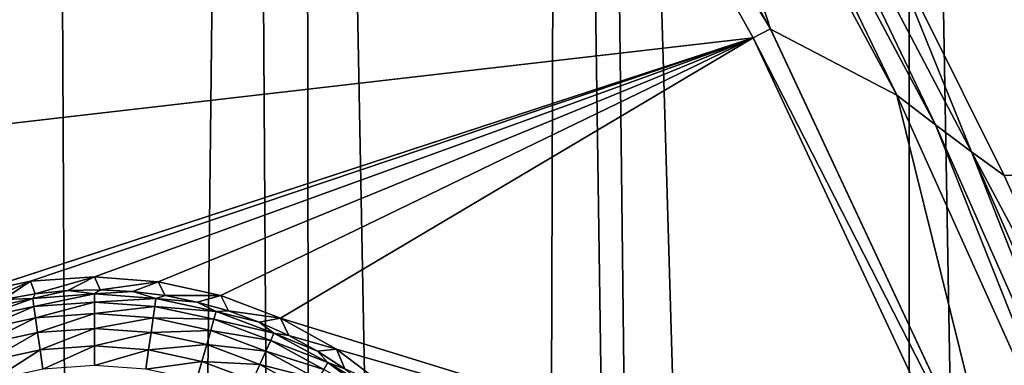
# Model space of a CAD drawing. Header units: metres. Extents: x -24 to 72, y -247 to 22.
# Tile 199 of 256: x 15.362 to 17.901, y -214.945 to -214.055. Entities that reach past the tile are written whole.
import ezdxf

# ---------------------------------------------------------------- set-up
doc = ezdxf.new("R2010")
doc.units = ezdxf.units.M
doc.layers.add('solid_509589_MEDIA_SW0001', color=7, linetype='CONTINUOUS')

msp = doc.modelspace()

# ---------------------------------------------------------------- linework, layer by layer
at = {"layer": 'solid_509589_MEDIA_SW0001'}
for points in [[(15.026771, -238.335419, 309.858276), (15.592545, -237.790359, 309.839752), (15.230062, -205.01091, 309.273407)], [(15.592545, -237.790359, 309.839752), (15.429971, -205.436111, 309.277618), (15.230062, -205.01091, 309.273407)], [(15.592545, -237.790359, 309.839752), (15.943184, -206.433578, 309.286652), (15.429971, -205.436111, 309.277618)], [(15.592545, -237.790359, 309.839752), (16.138508, -237.225433, 309.820862), (15.943184, -206.433578, 309.286652)], [(16.138508, -237.225433, 309.820862), (16.093855, -206.704636, 309.288879), (15.943184, -206.433578, 309.286652)], [(16.663809, -236.641541, 309.801697), (16.756207, -207.802078, 309.296692), (16.093855, -206.704636, 309.288879)], [(16.138508, -237.225433, 309.820862), (16.663809, -236.641541, 309.801697), (16.093855, -206.704636, 309.288879)], [(16.663809, -236.641541, 309.801697), (17.167751, -236.03949, 309.782318), (16.756207, -207.802078, 309.296692)], [(17.167751, -236.03949, 309.782318), (16.837637, -207.927689, 309.297455), (16.756207, -207.802078, 309.296692)], [(17.649822, -235.419891, 309.762756), (17.657206, -209.098877, 309.303192), (16.837637, -207.927689, 309.297455)], [(17.167751, -236.03949, 309.782318), (17.649822, -235.419891, 309.762756), (16.837637, -207.927689, 309.297455)], [(17.649822, -235.419891, 309.762756), (18.109459, -234.783478, 309.743073), (17.657206, -209.098877, 309.303192)], [(18.109459, -234.783478, 309.743073), (18.116432, -209.735916, 309.305756), (17.657206, -209.098877, 309.303192)], [(16.559731, -212.866943, 268.275055), (16.602381, -212.840378, 268.301392), (17.297695, -214.079117, 268.323029)], [(16.602381, -212.840378, 268.301392), (16.602381, -212.840836, 268.275299), (17.297695, -214.079575, 268.296936)], [(17.297695, -214.079117, 268.323029), (16.602381, -212.840378, 268.301392), (17.297695, -214.079575, 268.296936)], [(16.945602, -212.995758, 268.277344), (17.297695, -214.079575, 268.296936), (16.602381, -212.840836, 268.275299)], [(16.559731, -212.866943, 268.275055), (14.101525, -214.464813, 268.391174), (13.595906, -213.678162, 268.377441)], [(16.559731, -212.866943, 268.275055), (17.25325, -214.102493, 268.296631), (14.101525, -214.464813, 268.391174)], [(16.559731, -212.866943, 268.275055), (17.297695, -214.079117, 268.323029), (17.25325, -214.102493, 268.296631)], [(16.945602, -212.995758, 268.277344), (17.623922, -214.249481, 268.299255), (17.297695, -214.079575, 268.296936)], [(17.052191, -213.06868, 268.283661), (17.623922, -214.249481, 268.299255), (16.945602, -212.995758, 268.277344)], [(17.052191, -213.06868, 268.283661), (17.72319, -214.326355, 268.305634), (17.623922, -214.249481, 268.299255)], [(17.151733, -213.134186, 268.299927), (17.72319, -214.326355, 268.305634), (17.052191, -213.06868, 268.283661)], [(18.44944, -213.111984, 269.026428), (19.1022, -214.446777, 269.049744), (17.582521, -213.818207, 268.336487)], [(17.816124, -214.395554, 268.32196), (17.72319, -214.326355, 268.305634), (17.151733, -213.134186, 268.299927)], [(17.816124, -214.395554, 268.32196), (17.151733, -213.134186, 268.299927), (17.582521, -213.818207, 268.336487)], [(17.816124, -214.395554, 268.32196), (17.582521, -213.818207, 268.336487), (17.900417, -214.456482, 268.347626)], [(19.1022, -214.446777, 269.049744), (17.900417, -214.456482, 268.347626), (17.582521, -213.818207, 268.336487)], [(17.25325, -214.102493, 268.296631), (17.297695, -214.079117, 268.323029), (17.900738, -215.365326, 268.34549)], [(17.297695, -214.079117, 268.323029), (17.297695, -214.079575, 268.296936), (17.900738, -215.365784, 268.319366)], [(17.900738, -215.365326, 268.34549), (17.297695, -214.079117, 268.323029), (17.900738, -215.365784, 268.319366)], [(17.623922, -214.249481, 268.299255), (17.900738, -215.365784, 268.319366), (17.297695, -214.079575, 268.296936)], [(15.149113, -214.789978, 268.360657), (14.101525, -214.464813, 268.391174), (17.25325, -214.102493, 268.296631)], [(15.230273, -214.763214, 268.35672), (15.149113, -214.789978, 268.360657), (17.25325, -214.102493, 268.296631)], [(15.390644, -214.728973, 268.349915), (15.230273, -214.763214, 268.35672), (17.25325, -214.102493, 268.296631)], [(15.555277, -214.717773, 268.344177), (15.390644, -214.728973, 268.349915), (17.25325, -214.102493, 268.296631)], [(15.719763, -214.730148, 268.3396), (15.555277, -214.717773, 268.344177), (17.25325, -214.102493, 268.296631)], [(15.880791, -214.765808, 268.336182), (15.719763, -214.730148, 268.3396), (17.25325, -214.102493, 268.296631)], [(16.035046, -214.824036, 268.333862), (15.880791, -214.765808, 268.336182), (17.25325, -214.102493, 268.296631)], [(16.035046, -214.824036, 268.333862), (17.25325, -214.102493, 268.296631), (17.854736, -215.385391, 268.319031)], [(17.25325, -214.102493, 268.296631), (17.900738, -215.365326, 268.34549), (17.854736, -215.385391, 268.319031)], [(17.623922, -214.249481, 268.299255), (18.209652, -215.549133, 268.32193), (17.900738, -215.365784, 268.319366)], [(17.72319, -214.326355, 268.305634), (18.209652, -215.549133, 268.32193), (17.623922, -214.249481, 268.299255)], [(17.72319, -214.326355, 268.305634), (18.301559, -215.629196, 268.328369), (18.209652, -215.549133, 268.32193)], [(17.816124, -214.395554, 268.32196), (18.301559, -215.629196, 268.328369), (17.72319, -214.326355, 268.305634)], [(18.387877, -215.701508, 268.344757), (18.301559, -215.629196, 268.328369), (17.816124, -214.395554, 268.32196)], [(17.816124, -214.395554, 268.32196), (17.900417, -214.456482, 268.347626), (18.195158, -215.105804, 268.358948)], [(18.387877, -215.701508, 268.344757), (17.816124, -214.395554, 268.32196), (18.195158, -215.105804, 268.358948)], [(19.1022, -214.446777, 269.049744), (18.195158, -215.105804, 268.358948), (17.900417, -214.456482, 268.347626)], [(15.402545, -214.761002, 268.031921), (15.390644, -214.728973, 268.349915), (15.555277, -214.717773, 268.344177)], [(15.486189, -214.752716, 268.031799), (15.402545, -214.761002, 268.031921), (15.555277, -214.717773, 268.344177)], [(15.570218, -214.750717, 268.031769), (15.486189, -214.752716, 268.031799), (15.555277, -214.717773, 268.344177)], [(15.570218, -214.750717, 268.031769), (15.555277, -214.717773, 268.344177), (15.719763, -214.730148, 268.3396)], [(15.238276, -214.796143, 268.032562), (15.230273, -214.763214, 268.35672), (15.390644, -214.728973, 268.349915)], [(15.319754, -214.775497, 268.032196), (15.238276, -214.796143, 268.032562), (15.390644, -214.728973, 268.349915)], [(15.402545, -214.761002, 268.031921), (15.319754, -214.775497, 268.032196), (15.390644, -214.728973, 268.349915)], [(15.65416, -214.755005, 268.03183), (15.570218, -214.750717, 268.031769), (15.719763, -214.730148, 268.3396)], [(15.737549, -214.765549, 268.032013), (15.65416, -214.755005, 268.03183), (15.719763, -214.730148, 268.3396)], [(15.737549, -214.765549, 268.032013), (15.719763, -214.730148, 268.3396), (15.880791, -214.765808, 268.336182)], [(15.396392, -214.772858, 267.977478), (15.319754, -214.775497, 268.032196), (15.402545, -214.761002, 268.031921)], [(15.396392, -214.772858, 267.977478), (15.402545, -214.761002, 268.031921), (15.486189, -214.752716, 268.031799)], [(15.554933, -214.76152, 267.977295), (15.396392, -214.772858, 267.977478), (15.486189, -214.752716, 268.031799)], [(15.39922, -214.793427, 267.925903), (15.396392, -214.772858, 267.977478), (15.554933, -214.76152, 267.977295)], [(15.554933, -214.782288, 267.92569), (15.39922, -214.793427, 267.925903), (15.554933, -214.76152, 267.977295)], [(15.554933, -214.76152, 267.977295), (15.486189, -214.752716, 268.031799), (15.570218, -214.750717, 268.031769)], [(15.554933, -214.76152, 267.977295), (15.570218, -214.750717, 268.031769), (15.65416, -214.755005, 268.03183)], [(15.713473, -214.772858, 267.977478), (15.554933, -214.76152, 267.977295), (15.65416, -214.755005, 268.03183)], [(15.554933, -214.782288, 267.92569), (15.554933, -214.76152, 267.977295), (15.713473, -214.772858, 267.977478)], [(15.713473, -214.772858, 267.977478), (15.65416, -214.755005, 268.03183), (15.737549, -214.765549, 268.032013)], [(15.713473, -214.772858, 267.977478), (15.737549, -214.765549, 268.032013), (15.819916, -214.782303, 268.032318)], [(15.819916, -214.782303, 268.032318), (15.737549, -214.765549, 268.032013), (15.880791, -214.765808, 268.336182)], [(15.900801, -214.805145, 268.032715), (15.819916, -214.782303, 268.032318), (15.880791, -214.765808, 268.336182)], [(15.900801, -214.805145, 268.032715), (15.880791, -214.765808, 268.336182), (16.035046, -214.824036, 268.333862)], [(15.396392, -214.772858, 267.977478), (15.241078, -214.806641, 267.978058), (15.319754, -214.775497, 268.032196)], [(15.246678, -214.826614, 267.926483), (15.241078, -214.806641, 267.978058), (15.396392, -214.772858, 267.977478)], [(15.39922, -214.793427, 267.925903), (15.246678, -214.826614, 267.926483), (15.396392, -214.772858, 267.977478)], [(15.254882, -214.855377, 267.879608), (15.246678, -214.826614, 267.926483), (15.39922, -214.793427, 267.925903)], [(15.403365, -214.823074, 267.879028), (15.254882, -214.855377, 267.879608), (15.39922, -214.793427, 267.925903)], [(15.403365, -214.823074, 267.879028), (15.39922, -214.793427, 267.925903), (15.554933, -214.782288, 267.92569)], [(15.554933, -214.812241, 267.878845), (15.403365, -214.823074, 267.879028), (15.554933, -214.782288, 267.92569)], [(15.710645, -214.793427, 267.925903), (15.554933, -214.782288, 267.92569), (15.713473, -214.772858, 267.977478)], [(15.554933, -214.812241, 267.878845), (15.554933, -214.782288, 267.92569), (15.710645, -214.793427, 267.925903)], [(15.7065, -214.823074, 267.879028), (15.554933, -214.812241, 267.878845), (15.710645, -214.793427, 267.925903)], [(15.7065, -214.823074, 267.879028), (15.710645, -214.793427, 267.925903), (15.863187, -214.826614, 267.926483)], [(15.710645, -214.793427, 267.925903), (15.713473, -214.772858, 267.977478), (15.868787, -214.806641, 267.978058)], [(15.863187, -214.826614, 267.926483), (15.710645, -214.793427, 267.925903), (15.868787, -214.806641, 267.978058)], [(15.868787, -214.806641, 267.978058), (15.713473, -214.772858, 267.977478), (15.819916, -214.782303, 268.032318)], [(15.868787, -214.806641, 267.978058), (15.819916, -214.782303, 268.032318), (15.900801, -214.805145, 268.032715)], [(15.408682, -214.860779, 267.838501), (15.403365, -214.823074, 267.879028), (15.554933, -214.812241, 267.878845)], [(15.554933, -214.850311, 267.838318), (15.408682, -214.860779, 267.838501), (15.554933, -214.812241, 267.878845)], [(15.554933, -214.850311, 267.838318), (15.554933, -214.812241, 267.878845), (15.7065, -214.823074, 267.879028)], [(15.863187, -214.826614, 267.926483), (15.868787, -214.806641, 267.978058), (16.017712, -214.862167, 267.979034)], [(15.868787, -214.806641, 267.978058), (15.900801, -214.805145, 268.032715), (15.979752, -214.833984, 268.033203)], [(16.017712, -214.862167, 267.979034), (15.868787, -214.806641, 267.978058), (15.979752, -214.833984, 268.033203)], [(15.979752, -214.833984, 268.033203), (15.900801, -214.805145, 268.032715), (16.035046, -214.824036, 268.333862)], [(15.265409, -214.891937, 267.83905), (15.254882, -214.855377, 267.879608), (15.403365, -214.823074, 267.879028)], [(15.408682, -214.860779, 267.838501), (15.265409, -214.891937, 267.83905), (15.403365, -214.823074, 267.879028)], [(15.701183, -214.860779, 267.838501), (15.554933, -214.850311, 267.838318), (15.7065, -214.823074, 267.879028)], [(15.701183, -214.860779, 267.838501), (15.7065, -214.823074, 267.879028), (15.854982, -214.855377, 267.879608)], [(15.854982, -214.855377, 267.879608), (15.7065, -214.823074, 267.879028), (15.863187, -214.826614, 267.926483)], [(15.854982, -214.855377, 267.879608), (15.863187, -214.826614, 267.926483), (16.009455, -214.881149, 267.927429)], [(16.009455, -214.881149, 267.927429), (15.863187, -214.826614, 267.926483), (16.017712, -214.862167, 267.979034)], [(16.056326, -214.868637, 268.033813), (15.979752, -214.833984, 268.033203), (16.035046, -214.824036, 268.333862)], [(16.017712, -214.862167, 267.979034), (15.979752, -214.833984, 268.033203), (16.056326, -214.868637, 268.033813)], [(16.179373, -214.903595, 268.332581), (16.035046, -214.824036, 268.333862), (17.854736, -215.385391, 268.319031)], [(16.056326, -214.868637, 268.033813), (16.035046, -214.824036, 268.333862), (16.179373, -214.903595, 268.332581)], [(15.277896, -214.935043, 267.806213), (15.265409, -214.891937, 267.83905), (15.408682, -214.860779, 267.838501)], [(15.414989, -214.905228, 267.805695), (15.277896, -214.935043, 267.806213), (15.408682, -214.860779, 267.838501)], [(15.414989, -214.905228, 267.805695), (15.408682, -214.860779, 267.838501), (15.554933, -214.850311, 267.838318)], [(15.554933, -214.895218, 267.805511), (15.414989, -214.905228, 267.805695), (15.554933, -214.850311, 267.838318)], [(15.554933, -214.895218, 267.805511), (15.554933, -214.850311, 267.838318), (15.701183, -214.860779, 267.838501)], [(15.694876, -214.905228, 267.805695), (15.554933, -214.895218, 267.805511), (15.701183, -214.860779, 267.838501)], [(15.694876, -214.905228, 267.805695), (15.701183, -214.860779, 267.838501), (15.844457, -214.891937, 267.83905)], [(15.844457, -214.891937, 267.83905), (15.701183, -214.860779, 267.838501), (15.854982, -214.855377, 267.879608)], [(15.844457, -214.891937, 267.83905), (15.854982, -214.855377, 267.879608), (15.997357, -214.908463, 267.880524)], [(15.997357, -214.908463, 267.880524), (15.854982, -214.855377, 267.879608), (16.009455, -214.881149, 267.927429)], [(16.009455, -214.881149, 267.927429), (16.017712, -214.862167, 267.979034), (16.157213, -214.938339, 267.980377)], [(16.017712, -214.862167, 267.979034), (16.056326, -214.868637, 268.033813), (16.130098, -214.908905, 268.034515)], [(16.157213, -214.938339, 267.980377), (16.017712, -214.862167, 267.979034), (16.130098, -214.908905, 268.034515)], [(16.130098, -214.908905, 268.034515), (16.056326, -214.868637, 268.033813), (16.179373, -214.903595, 268.332581)], [(15.422071, -214.954895, 267.781738), (15.414989, -214.905228, 267.805695), (15.554933, -214.895218, 267.805511)], [(15.554933, -214.945404, 267.781555), (15.422071, -214.954895, 267.781738), (15.554933, -214.895218, 267.805511)], [(15.554933, -214.945404, 267.781555), (15.554933, -214.895218, 267.805511), (15.694876, -214.905228, 267.805695)], [(15.831969, -214.935043, 267.806213), (15.694876, -214.905228, 267.805695), (15.844457, -214.891937, 267.83905)], [(15.831969, -214.935043, 267.806213), (15.844457, -214.891937, 267.83905), (15.981835, -214.943161, 267.839935)], [(15.981835, -214.943161, 267.839935), (15.844457, -214.891937, 267.83905), (15.997357, -214.908463, 267.880524)], [(15.997357, -214.908463, 267.880524), (16.009455, -214.881149, 267.927429), (16.146467, -214.955963, 267.928741)], [(16.146467, -214.955963, 267.928741), (16.009455, -214.881149, 267.927429), (16.157213, -214.938339, 267.980377)], [(15.291915, -214.983215, 267.782227), (15.277896, -214.935043, 267.806213), (15.414989, -214.905228, 267.805695)], [(15.422071, -214.954895, 267.781738), (15.291915, -214.983215, 267.782227), (15.414989, -214.905228, 267.805695)], [(15.687794, -214.954895, 267.781738), (15.554933, -214.945404, 267.781555), (15.694876, -214.905228, 267.805695)], [(15.687794, -214.954895, 267.781738), (15.694876, -214.905228, 267.805695), (15.831969, -214.935043, 267.806213)], [(15.981835, -214.943161, 267.839935), (15.997357, -214.908463, 267.880524), (16.130724, -214.981277, 267.881805)], [(16.130724, -214.981277, 267.881805), (15.997357, -214.908463, 267.880524), (16.146467, -214.955963, 267.928741)], [(16.200651, -214.95459, 268.035309), (16.130098, -214.908905, 268.034515), (16.179373, -214.903595, 268.332581)], [(16.157213, -214.938339, 267.980377), (16.130098, -214.908905, 268.034515), (16.200651, -214.95459, 268.035309)], [(16.31086, -215.002899, 268.332336), (16.179373, -214.903595, 268.332581), (17.854736, -215.385391, 268.319031)], [(16.200651, -214.95459, 268.035309), (16.179373, -214.903595, 268.332581), (16.31086, -215.002899, 268.332336)], [(15.81795, -214.983215, 267.782227), (15.687794, -214.954895, 267.781738), (15.831969, -214.935043, 267.806213)], [(15.81795, -214.983215, 267.782227), (15.831969, -214.935043, 267.806213), (15.963424, -214.98407, 267.807068)], [(15.963424, -214.98407, 267.807068), (15.831969, -214.935043, 267.806213), (15.981835, -214.943161, 267.839935)], [(15.963424, -214.98407, 267.807068), (15.981835, -214.943161, 267.839935), (16.110525, -215.013428, 267.841156)], [(16.110525, -215.013428, 267.841156), (15.981835, -214.943161, 267.839935), (16.130724, -214.981277, 267.881805)], [(16.146467, -214.955963, 267.928741), (16.157213, -214.938339, 267.980377), (16.284456, -215.033569, 267.982025)], [(16.157213, -214.938339, 267.980377), (16.200651, -214.95459, 268.035309), (16.267595, -215.005402, 268.036194)], [(16.284456, -215.033569, 267.982025), (16.157213, -214.938339, 267.980377), (16.267595, -215.005402, 268.036194)]]:
    msp.add_3dface(points, dxfattribs=at)

doc.saveas('drawing.dxf')
